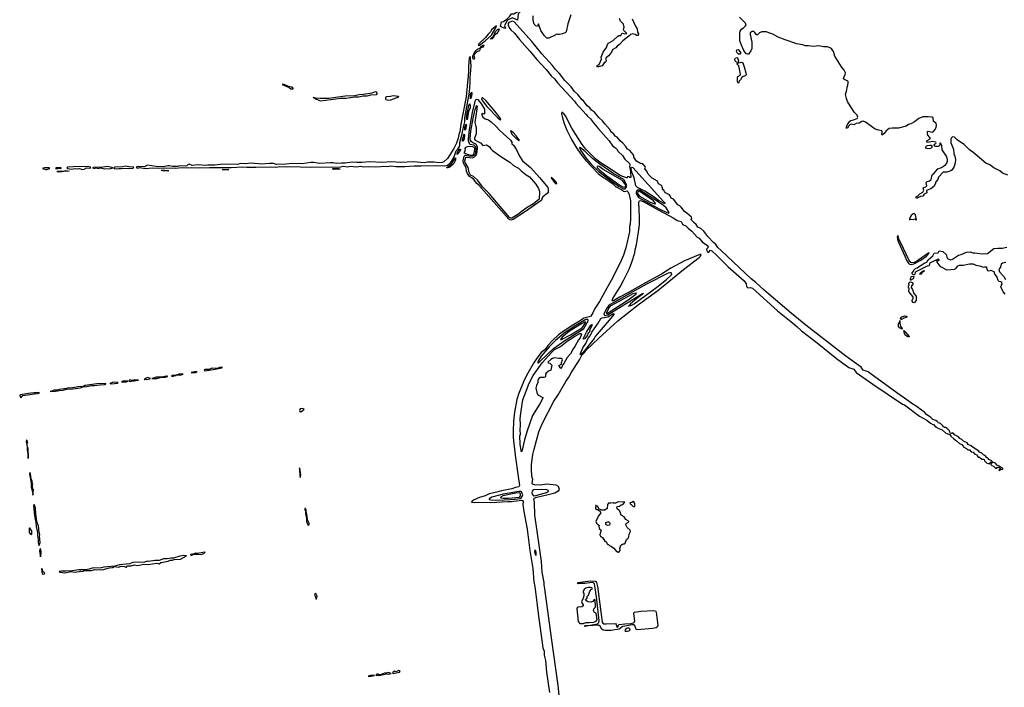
# Model space of a CAD drawing. Extents: x 2737564 to 2859580, y 876530 to 1012372.
# Tile 108 of 110: x 2781599 to 2798534, y 958265 to 969741. Entities that reach past the tile are written whole.
import ezdxf

# ---------------------------------------------------------------- set-up
doc = ezdxf.new("R2010")
doc.units = 0

msp = doc.modelspace()

# ---------------------------------------------------------------- linework, layer by layer
at = {"layer": '0CON05XD'}
for points in [[(2789945, 969591), (2789866, 969625), (2789885, 969705), (2789918, 969712), (2789979, 969751), (2790028, 969802), (2790055, 969843), (2790097, 969843), (2790169, 969881), (2790245, 969937), (2790265, 969944), (2790270, 969940), (2790274, 969935), (2790268, 969925), (2790245, 969910), (2790171, 969839), (2790160, 969735), (2790075, 969772), (2789990, 969730), (2789941, 969655), (2789940, 969635), (2789953, 969595), (2789945, 969591)], [(2791077, 969823), (2791025, 969670), (2790996, 969534), (2790980, 969515), (2790935, 969496), (2790885, 969484), (2790848, 969488), (2790825, 969490), (2790810, 969475), (2790701, 969421), (2790668, 969425), (2790625, 969464), (2790562, 969555), (2790525, 969670), (2790515, 969660), (2790505, 969622), (2790475, 969634), (2790450, 969665), (2790430, 969725), (2790428, 969808)], [(2792135, 969756), (2792192, 969632), (2792222, 969585), (2792224, 969524), (2792243, 969495), (2792235, 969468), (2792215, 969467), (2792186, 969486), (2792145, 969496), (2792103, 969487), (2792076, 969455), (2791970, 969380), (2791917, 969315), (2791877, 969283), (2791854, 969255), (2791800, 969230), (2791765, 969166), (2791725, 969119), (2791681, 969079), (2791679, 969065), (2791688, 969035), (2791682, 969018), (2791650, 969000), (2791615, 968950), (2791555, 968930), (2791535, 968932), (2791528, 968945), (2791534, 968956), (2791565, 968970), (2791607, 969065), (2791601, 969095), (2791636, 969185), (2791689, 969261), (2791708, 969315), (2791724, 969336), (2791807, 969383), (2791885, 969459), (2791905, 969469), (2791939, 969471), (2791955, 969506), (2791969, 969509), (2792005, 969500), (2792040, 969505), (2791988, 969555), (2791985, 969580), (2791993, 969615), (2791982, 969665), (2791933, 969715), (2791914, 969764)], [(2797844, 967594), (2797731, 967671), (2797675, 967720), (2797645, 967725), (2797625, 967712), (2797614, 967685), (2797617, 967625), (2797663, 967515), (2797666, 967435), (2797682, 967395), (2797696, 967335), (2797691, 967279), (2797669, 967215), (2797635, 967158), (2797615, 967143), (2797545, 967121), (2797485, 967122), (2797405, 967032), (2797388, 966992), (2797358, 966955), (2797347, 966913), (2797324, 966876), (2797268, 966832), (2797205, 966812), (2797198, 966805), (2797200, 966765), (2797155, 966739), (2797132, 966708), (2797095, 966701), (2797025, 966668), (2797017, 966677), (2797020, 966695), (2797046, 966714), (2797079, 966745), (2797132, 966778), (2797148, 966812), (2797139, 966845), (2797142, 966855), (2797185, 966869), (2797202, 966885), (2797192, 966945), (2797205, 966958), (2797249, 966971), (2797270, 966990), (2797281, 967009), (2797285, 967055), (2797295, 967074), (2797330, 967100), (2797391, 967175), (2797455, 967200), (2797524, 967246), (2797543, 967275), (2797555, 967315), (2797556, 967335), (2797542, 967395), (2797465, 967505), (2797459, 967575), (2797445, 967614), (2797435, 967620), (2797424, 967616), (2797424, 967585), (2797405, 967559), (2797355, 967560), (2797338, 967565), (2797329, 967585), (2797335, 967599), (2797359, 967615), (2797364, 967625), (2797357, 967635), (2797305, 967646), (2797205, 967628), (2797200, 967645), (2797210, 967665), (2797257, 967695), (2797258, 967708), (2797221, 967755), (2797213, 967785), (2797215, 967818), (2797225, 967825), (2797294, 967806), (2797312, 967815), (2797341, 967849), (2797360, 967885), (2797367, 967925), (2797362, 967962), (2797319, 967989), (2797310, 968055), (2797294, 968064), (2797225, 968071), (2797135, 968070), (2797065, 968045), (2796987, 967983), (2796925, 967952), (2796885, 967942), (2796845, 967912), (2796716, 967876), (2796605, 967879), (2796555, 967872), (2796500, 967830), (2796465, 967782), (2796435, 967756), (2796427, 967767), (2796432, 967815), (2796425, 967832), (2796375, 967839), (2796315, 967859), (2796248, 967905), (2796147, 967977), (2796105, 967995), (2796082, 967988), (2796035, 967962), (2795985, 967955), (2795945, 967935), (2795905, 967943), (2795885, 967938), (2795861, 967919), (2795845, 967884), (2795825, 967874), (2795817, 967877), (2795835, 967941), (2795875, 967996), (2795895, 968009), (2795942, 968018), (2796004, 968045), (2796016, 968065), (2796001, 968101), (2795956, 968145), (2795882, 968262), (2795838, 968335), (2795819, 968385), (2795805, 968455), (2795827, 968533), (2795830, 968580), (2795845, 968615), (2795850, 968655), (2795846, 968676), (2795835, 968692), (2795791, 968705), (2795771, 968725), (2795772, 968755), (2795795, 968793), (2795800, 968825), (2795781, 968871), (2795733, 968933), (2795622, 969112), (2795597, 969195), (2795566, 969236), (2795538, 969258), (2795485, 969274), (2795425, 969276), (2795345, 969290), (2795255, 969280), (2795165, 969291), (2795115, 969290), (2795065, 969308), (2794963, 969323), (2794765, 969392), (2794645, 969442), (2794555, 969491), (2794486, 969516), (2794445, 969534), (2794365, 969531), (2794324, 969516), (2794285, 969472), (2794265, 969487), (2794242, 969522), (2794225, 969536), (2794195, 969536), (2794164, 969516), (2794161, 969489), (2794191, 969355), (2794192, 969245), (2794175, 969205), (2794135, 969151), (2794115, 969146), (2794095, 969156), (2794055, 969212), (2794011, 969301), (2793988, 969375), (2793983, 969435), (2793984, 969515), (2793993, 969545), (2794012, 969578), (2794055, 969605), (2794085, 969634), (2794093, 969655), (2794081, 969681), (2793980, 969785)], [(2789484, 969304), (2789505, 969305), (2789605, 969375), (2789715, 969474), (2789796, 969615), (2789800, 969635), (2789775, 969620), (2789716, 969565), (2789697, 969533), (2789655, 969494), (2789608, 969432), (2789496, 969325), (2789484, 969304)], [(2789705, 969406), (2789700, 969415), (2789706, 969425), (2789750, 969460), (2789785, 969536), (2789815, 969575), (2789836, 969586), (2789845, 969565), (2789825, 969527), (2789805, 969501), (2789760, 969470), (2789748, 969435), (2789725, 969412), (2789705, 969406)], [(2790882, 958075), (2790858, 958295), (2790747, 959115), (2790634, 959955), (2790618, 960025), (2790618, 960065), (2790588, 960245), (2790573, 960425), (2790499, 960949), (2790462, 961225), (2790452, 961448), (2790443, 961505), (2790447, 961515), (2790495, 961534), (2790665, 961571), (2790802, 961608), (2790870, 961645), (2790881, 961665), (2790880, 961685), (2790868, 961715), (2790825, 961737), (2790665, 961757), (2790555, 961742), (2790455, 961748), (2790420, 961755), (2790414, 961775), (2790422, 961835), (2790410, 961895), (2790400, 962015), (2790404, 962096), (2790425, 962265), (2790445, 962357), (2790530, 962655), (2790584, 962796), (2790786, 963185), (2790859, 963295), (2790991, 963519), (2791045, 963595), (2791082, 963668), (2791227, 963893), (2791267, 963973), (2791315, 964020), (2791338, 964052), (2791558, 964265), (2791888, 964565), (2792244, 964846), (2792572, 965088), (2793015, 965446), (2793285, 965651), (2793307, 965675), (2793320, 965705), (2793297, 965707), (2793035, 965595), (2792800, 965470), (2792635, 965365), (2792362, 965218), (2792059, 965045), (2791918, 964972), (2791815, 964910), (2791796, 964906), (2791792, 964912), (2791802, 964948), (2791885, 965085), (2791929, 965151), (2791985, 965255), (2792088, 965462), (2792129, 965571), (2792179, 965731), (2792185, 965785), (2792207, 965873), (2792244, 966095), (2792258, 966215), (2792262, 966345), (2792250, 966605), (2792257, 966625), (2792275, 966635), (2792325, 966615), (2792580, 966470), (2792849, 966329), (2792905, 966288), (2792975, 966270), (2793000, 966225), (2793015, 966214), (2793059, 966199), (2793094, 966155), (2793158, 966108), (2793254, 966005), (2793284, 965984), (2793340, 965925), (2793417, 965865), (2793438, 965835), (2793433, 965817), (2793410, 965795), (2793422, 965752), (2793434, 965744), (2793450, 965745), (2793482, 965778), (2793505, 965770), (2793588, 965688), (2793787, 965495), (2794060, 965250), (2794092, 965202), (2794100, 965155), (2794111, 965141), (2794124, 965134), (2794165, 965140), (2794203, 965123), (2794635, 964734), (2794861, 964551), (2794966, 964466), (2795045, 964391), (2795316, 964186), (2795648, 963915), (2795860, 963765), (2795944, 963734), (2795985, 963676), (2796275, 963476), (2796785, 963130), (2796815, 963118), (2797078, 962925), (2797200, 962855), (2797265, 962803), (2797305, 962780), (2797315, 962780), (2797350, 962745), (2797365, 962740), (2797380, 962725), (2797468, 962688), (2797530, 962635), (2797598, 962608), (2797615, 962580), (2797664, 962534), (2797713, 962503), (2797762, 962455), (2797806, 962436), (2797838, 962395), (2797885, 962370), (2797895, 962358), (2797915, 962348), (2797938, 962348), (2797965, 962312), (2797998, 962308), (2798025, 962270), (2798058, 962268), (2798060, 962255), (2798085, 962223), (2798108, 962218), (2798145, 962188), (2798178, 962188), (2798188, 962178), (2798192, 962155), (2798230, 962125), (2798255, 962112), (2798285, 962110), (2798292, 962128), (2798308, 962138), (2798318, 962128), (2798320, 962115), (2798302, 962108), (2798300, 962095), (2798317, 962077), (2798350, 962065), (2798385, 962030), (2798408, 962032), (2798415, 962050), (2798435, 962050), (2798458, 962038), (2798470, 962025), (2798470, 962010), (2798445, 962010), (2798440, 962005), (2798455, 961990), (2798470, 962010), (2798508, 962012), (2798508, 962025), (2798495, 962038), (2798462, 962052), (2798450, 962065), (2798425, 962078), (2798402, 962082), (2798400, 962095), (2798380, 962115), (2798342, 962132), (2798310, 962165), (2798262, 962182), (2798260, 962195), (2798245, 962210), (2798235, 962210), (2798208, 962245), (2798175, 962262), (2798145, 962290), (2798110, 962305), (2798098, 962325), (2797997, 962387), (2797965, 962418), (2797915, 962440), (2797895, 962467), (2797830, 962495), (2797803, 962523), (2797771, 962541), (2797745, 962568), (2797677, 962607), (2797665, 962622), (2797635, 962638), (2797625, 962630), (2797602, 962632), (2797600, 962655), (2797590, 962665), (2797590, 962675), (2797550, 962715), (2797525, 962730), (2797505, 962730), (2797498, 962738), (2797482, 962742), (2797480, 962755), (2797435, 962798), (2797402, 962812), (2797380, 962835), (2797355, 962850), (2797305, 962870), (2797270, 962905), (2797197, 962957), (2797162, 962995), (2797108, 963028), (2797035, 963087), (2796926, 963156), (2796792, 963255), (2796749, 963279), (2796219, 963665), (2796190, 963685), (2796109, 963719), (2796075, 963766), (2795810, 963955), (2795120, 964490), (2794866, 964696), (2794484, 965024), (2794405, 965090), (2794261, 965225), (2794179, 965289), (2793666, 965775), (2793606, 965826), (2793573, 965875), (2793530, 965910), (2793434, 966014), (2793367, 966105), (2793315, 966153), (2793265, 966177), (2793235, 966218), (2793196, 966256), (2793152, 966295), (2793150, 966305), (2793159, 966325), (2793153, 966345), (2793076, 966415), (2793031, 966441), (2792975, 966521), (2792955, 966541), (2792921, 966561), (2792847, 966655), (2792804, 966674), (2792788, 966715), (2792775, 966730), (2792707, 966767), (2792690, 966785), (2792685, 966800), (2792650, 966825), (2792660, 966835), (2792652, 966865), (2792635, 966890), (2792587, 966917), (2792569, 966965), (2792479, 967019), (2792407, 967085), (2792387, 967135), (2792350, 967175), (2792362, 967205), (2792355, 967219), (2792315, 967264), (2792275, 967268), (2792210, 967310), (2792162, 967375), (2792162, 967405), (2792153, 967425), (2792095, 967494), (2792054, 967514), (2792025, 967560), (2791975, 967618), (2791927, 967657), (2791875, 967721), (2791840, 967740), (2791819, 967775), (2791777, 967807), (2791749, 967855), (2791661, 967951), (2791625, 968003), (2791561, 968061), (2791485, 968150), (2791435, 968188), (2791407, 968225), (2791362, 968262), (2791298, 968345), (2791272, 968365), (2791197, 968455), (2791144, 968504), (2791086, 968585), (2790978, 968698), (2790885, 968817), (2790817, 968885), (2790762, 968955), (2790582, 969152), (2790406, 969365), (2790102, 969705), (2790075, 969717), (2790012, 969695), (2790003, 969675), (2790001, 969645), (2790024, 969595), (2790045, 969566), (2790108, 969508), (2790195, 969400), (2790375, 969200), (2790495, 969057), (2790656, 968885), (2790738, 968778), (2790795, 968723), (2790855, 968649), (2791139, 968339), (2791165, 968304), (2791343, 968113), (2791365, 968081), (2791414, 968034), (2791466, 967965), (2791556, 967865), (2791639, 967765), (2791739, 967659), (2791803, 967565), (2791847, 967537), (2791867, 967517), (2791894, 967474), (2791966, 967406), (2792005, 967343), (2792086, 967266), (2792093, 967245), (2792086, 967215), (2792097, 967177), (2792113, 967037), (2792105, 967020), (2792075, 967040), (2792055, 967038), (2792046, 967024), (2792037, 967023), (2791929, 967065), (2791812, 967135), (2791740, 967190), (2791598, 967275), (2791501, 967351)], [(2789405, 969058), (2789395, 969088), (2789395, 969112), (2789432, 969198), (2789474, 969235), (2789522, 969258), (2789522, 969265), (2789541, 969285), (2789576, 969306), (2789580, 969295), (2789565, 969271), (2789518, 969252), (2789510, 969205), (2789456, 969184), (2789427, 969153), (2789412, 969118), (2789419, 969085), (2789415, 969064), (2789405, 969058)], [(2793965, 969146), (2793940, 969170), (2793930, 969195), (2793936, 969224), (2793955, 969230), (2793968, 969218), (2793994, 969175), (2793995, 969165), (2793985, 969151), (2793965, 969146)], [(2783755, 967185), (2783886, 967194), (2783995, 967186), (2784085, 967192), (2784275, 967186), (2784395, 967201), (2784495, 967192), (2784555, 967200), (2784675, 967194), (2784865, 967202), (2784975, 967198), (2785235, 967202), (2785435, 967211), (2785505, 967204), (2785663, 967207), (2785915, 967213), (2786002, 967208), (2786075, 967215), (2786185, 967210), (2786265, 967216), (2786595, 967203), (2787125, 967213), (2787165, 967221), (2787235, 967213), (2787285, 967222), (2787385, 967213), (2787465, 967225), (2787515, 967214), (2787605, 967220), (2787725, 967214), (2787808, 967215), (2787855, 967222), (2787928, 967218), (2787975, 967228), (2788075, 967219), (2788225, 967218), (2788385, 967228), (2788504, 967226), (2788775, 967236), (2788909, 967229), (2788955, 967241), (2788995, 967267), (2789025, 967305), (2789058, 967362), (2789085, 967417), (2789108, 967485), (2789134, 967515), (2789167, 967575), (2789169, 967631), (2789206, 967755), (2789230, 967895), (2789257, 967985), (2789256, 968055), (2789335, 968497), (2789349, 968655), (2789348, 968755), (2789361, 968865), (2789362, 968948), (2789355, 969082), (2789345, 969110), (2789332, 969088), (2789321, 968935), (2789321, 968845), (2789280, 968415), (2789189, 967945), (2789170, 967815), (2789151, 967765), (2789142, 967705), (2789109, 967621), (2789065, 967526), (2788955, 967354), (2788895, 967297), (2788865, 967286), (2788805, 967280), (2788725, 967289), (2788615, 967289), (2788555, 967281), (2788375, 967296), (2788146, 967286), (2787995, 967296), (2787825, 967284), (2787615, 967299), (2787485, 967284), (2787395, 967284), (2787315, 967294), (2787195, 967276), (2787136, 967274), (2787055, 967268), (2786985, 967281), (2786945, 967282), (2786756, 967266), (2786656, 967284), (2786605, 967286), (2786455, 967264), (2786285, 967270), (2786174, 967256), (2786015, 967254), (2785965, 967266), (2785895, 967269), (2785765, 967258), (2785585, 967276), (2785475, 967264), (2785405, 967266), (2785364, 967256), (2785045, 967250), (2784955, 967242), (2784835, 967241), (2784794, 967234), (2784664, 967246), (2784565, 967232), (2784515, 967259), (2784495, 967254), (2784471, 967229), (2784448, 967222), (2784355, 967229), (2784315, 967220), (2784228, 967218), (2784175, 967231), (2784145, 967230), (2784075, 967213), (2783945, 967219), (2783795, 967242), (2783746, 967214), (2783635, 967216), (2783602, 967205), (2783611, 967195), (2783625, 967191), (2783665, 967199), (2783755, 967185)], [(2793945, 969007), (2793925, 969012), (2793906, 969035), (2793898, 969065), (2793913, 969087), (2793935, 969092), (2793945, 969087), (2793963, 969035), (2793964, 969025), (2793955, 969012), (2793945, 969007)], [(2793965, 968650), (2793955, 968652), (2793945, 968670), (2793944, 968745), (2793953, 968767), (2793990, 968790), (2793997, 968805), (2793967, 968947), (2793940, 968975), (2793938, 968985), (2793945, 968992), (2794015, 969011), (2794035, 968997), (2794061, 968931), (2794091, 968825), (2794094, 968795), (2794077, 968773), (2794045, 968763), (2794020, 968745), (2793997, 968705), (2793976, 968685), (2793965, 968650)], [(2786305, 968550), (2786300, 968565), (2786275, 968581), (2786225, 968590), (2786150, 968625), (2786113, 968627), (2786233, 968573), (2786260, 968555), (2786305, 968550)], [(2786765, 968348), (2786865, 968355), (2787125, 968390), (2787215, 968392), (2787365, 968417), (2787425, 968415), (2787505, 968432), (2787575, 968434), (2787638, 968452), (2787735, 968454), (2787749, 968461), (2787749, 968475), (2787735, 968493), (2787715, 968503), (2787655, 968477), (2787514, 968456), (2787435, 968451), (2787355, 968431), (2787196, 968424), (2786915, 968388), (2786765, 968384), (2786693, 968393), (2786660, 968400), (2786655, 968407), (2786650, 968405), (2786660, 968395), (2786674, 968394), (2786700, 968375), (2786721, 968371), (2786765, 968348)], [(2787935, 968358), (2787985, 968362), (2788122, 968415), (2788113, 968423), (2788025, 968430), (2787975, 968420), (2787905, 968417), (2787895, 968411), (2787888, 968395), (2787890, 968380), (2787899, 968369), (2787935, 968358)], [(2790045, 966295), (2790011, 966311), (2789495, 966895), (2789462, 966925), (2789405, 966997), (2789377, 967025), (2789334, 967044), (2789299, 967099), (2789286, 967135), (2789279, 967195), (2789231, 967275), (2789229, 967315), (2789245, 967395), (2789253, 967407), (2789267, 967413), (2789355, 967395), (2789395, 967398), (2789425, 967418), (2789442, 967455), (2789449, 967529), (2789444, 967555), (2789415, 967582), (2789343, 967595), (2789321, 967661), (2789318, 967695), (2789337, 967853), (2789388, 968145), (2789441, 968359), (2789455, 968374), (2789477, 968367), (2789540, 968290), (2789595, 968205), (2789595, 968122), (2789585, 968119), (2789555, 968127), (2789545, 968122), (2789546, 968105), (2789564, 968064), (2789605, 968035), (2789665, 968021), (2789706, 967986), (2789794, 967905), (2789852, 967842), (2790048, 967665), (2790063, 967635), (2790062, 967605), (2790094, 967584), (2790146, 967506), (2790198, 967395), (2790248, 967315), (2790385, 967198), (2790545, 967025), (2790683, 966855), (2790691, 966835), (2790687, 966775), (2790672, 966755), (2790595, 966695), (2790577, 966675), (2790579, 966645), (2790569, 966631), (2790298, 966442), (2790085, 966305), (2790045, 966295)], [(2789355, 968380), (2789355, 968454), (2789365, 968489), (2789375, 968488), (2789378, 968468), (2789366, 968405), (2789355, 968380)], [(2789875, 968022), (2789870, 968045), (2789799, 968135), (2789615, 968351), (2789565, 968396), (2789545, 968397), (2789543, 968375), (2789557, 968345), (2789635, 968249), (2789825, 968054), (2789858, 968025), (2789875, 968022)], [(2790045, 966328), (2790025, 966341), (2789671, 966751), (2789559, 966865), (2789476, 966976), (2789406, 967046), (2789355, 967069), (2789329, 967115), (2789310, 967200), (2789260, 967285), (2789258, 967315), (2789266, 967355), (2789275, 967375), (2789285, 967379), (2789385, 967368), (2789419, 967381), (2789449, 967411), (2789463, 967435), (2789475, 967525), (2789474, 967555), (2789457, 967587), (2789437, 967607), (2789395, 967625), (2789365, 967645), (2789352, 967665), (2789346, 967695), (2789360, 967825), (2789399, 968045), (2789435, 968199), (2789451, 968235), (2789455, 968266), (2789466, 968255), (2789459, 968225), (2789462, 968202), (2789428, 967975), (2789436, 967926), (2789452, 967885), (2789452, 967778), (2789419, 967705), (2789419, 967685), (2789435, 967669), (2789523, 967623), (2789565, 967581), (2789625, 967587), (2789655, 967575), (2789678, 967555), (2789700, 967520), (2789731, 967491), (2789872, 967392), (2790031, 967291), (2790095, 967235), (2790181, 967191), (2790226, 967145), (2790312, 967072), (2790365, 967037), (2790479, 966915), (2790525, 966840), (2790539, 966785), (2790533, 966655), (2790435, 966574), (2790329, 966511), (2790225, 966438), (2790184, 966405), (2790065, 966330), (2790045, 966328)], [(2789295, 968017), (2789284, 968045), (2789295, 968129), (2789322, 968265), (2789335, 968292), (2789342, 968292), (2789348, 968255), (2789345, 968227), (2789320, 968160), (2789295, 968017)], [(2791501, 967351), (2791335, 967517), (2791275, 967594), (2791094, 967875), (2790985, 968091), (2790965, 968119), (2790925, 968152), (2790920, 968125), (2790937, 968055), (2790966, 967955), (2791010, 967840), (2791090, 967680), (2791178, 967538), (2791251, 967431), (2791338, 967318), (2791548, 967098), (2791603, 967053), (2791682, 967005), (2791795, 966923), (2791846, 966876), (2791955, 966816), (2791982, 966792), (2792005, 966787), (2792045, 966800), (2792060, 966790), (2792084, 966735), (2792102, 966625), (2792103, 966315), (2792099, 966225), (2792086, 966184), (2792088, 966158), (2792087, 966095), (2792022, 965818), (2791983, 965695), (2791929, 965561), (2791772, 965255), (2791695, 965128), (2791573, 964897), (2791494, 964775), (2791458, 964702), (2791423, 964647), (2791395, 964632), (2791302, 964608), (2791257, 964575), (2791111, 964489), (2790949, 964381), (2790869, 964321), (2790761, 964229), (2790681, 964139), (2790635, 964074), (2790568, 964022), (2790529, 963971), (2790449, 963851), (2790313, 963627), (2790265, 963515), (2790178, 963305), (2790149, 963211), (2790109, 962995), (2790092, 962838), (2790084, 962665), (2790088, 962558), (2790121, 962255), (2790171, 961889), (2790196, 961735), (2790185, 961711), (2790125, 961698), (2790065, 961677), (2789884, 961644), (2789805, 961619), (2789675, 961592), (2789603, 961557), (2789505, 961525), (2789415, 961488), (2789384, 961466), (2789372, 961445), (2789425, 961439), (2789485, 961445), (2789705, 961442), (2789992, 961458), (2790055, 961459), (2790229, 961479), (2790246, 961476), (2790257, 961457), (2790255, 961405), (2790268, 961285), (2790327, 960985), (2790371, 960615), (2790392, 960515), (2790424, 960305), (2790444, 960075), (2790459, 959995), (2790502, 959675), (2790514, 959535), (2790597, 958945), (2790621, 958885), (2790621, 958815), (2790641, 958725), (2790659, 958525), (2790709, 958175)], [(2789255, 967840), (2789255, 967887), (2789275, 967944), (2789281, 967935), (2789279, 967915), (2789265, 967856), (2789255, 967840)], [(2789215, 967650), (2789215, 967675), (2789245, 967780), (2789249, 967765), (2789242, 967695), (2789225, 967653), (2789215, 967650)], [(2790185, 967660), (2790192, 967665), (2790188, 967675), (2790136, 967745), (2790085, 967802), (2790055, 967826), (2790041, 967829), (2790044, 967805), (2790071, 967765), (2790125, 967708), (2790185, 967660)], [(2789375, 967414), (2789402, 967425), (2789416, 967445), (2789427, 967515), (2789419, 967545), (2789395, 967558), (2789345, 967563), (2789293, 967557), (2789268, 967545), (2789256, 967525), (2789261, 967495), (2789240, 967455), (2789315, 967424), (2789375, 967414)], [(2792005, 966830), (2792015, 966835), (2792032, 966858), (2792039, 966895), (2791991, 966991), (2791803, 967103), (2791575, 967255), (2791453, 967353), (2791325, 967474), (2791245, 967540), (2791230, 967545), (2791245, 967499), (2791355, 967345), (2791422, 967265), (2791564, 967126), (2791632, 967072), (2791815, 966945), (2791897, 966877), (2791985, 966832), (2792005, 966830)], [(2797245, 967523), (2797195, 967528), (2797186, 967545), (2797193, 967567), (2797215, 967579), (2797256, 967586), (2797275, 967583), (2797286, 967566), (2797287, 967545), (2797275, 967532), (2797245, 967523)], [(2798595, 967070), (2798503, 967103), (2798456, 967145), (2798355, 967195), (2798285, 967245), (2798214, 967274), (2797992, 967465), (2797935, 967506), (2797844, 967594)], [(2788965, 967195), (2788943, 967195), (2788949, 967205), (2789018, 967252), (2789097, 967367), (2789095, 967326), (2789065, 967270), (2788995, 967208), (2788965, 967195)], [(2789125, 967423), (2789121, 967435), (2789135, 967473), (2789175, 967519), (2789180, 967505), (2789168, 967475), (2789125, 967423)], [(2782065, 967164), (2782120, 967185), (2782100, 967195), (2782025, 967197), (2781990, 967185), (2782047, 967165), (2782065, 967164)], [(2782235, 967178), (2782275, 967190), (2782305, 967183), (2782312, 967185), (2782310, 967195), (2782304, 967196), (2782234, 967196), (2782212, 967185), (2782235, 967178)], [(2782675, 967168), (2782705, 967173), (2782745, 967192), (2782795, 967186), (2782823, 967195), (2782817, 967207), (2782765, 967216), (2782520, 967210), (2782426, 967204), (2782412, 967195), (2782427, 967185), (2782485, 967169), (2782555, 967182), (2782585, 967177), (2782625, 967182), (2782675, 967168)], [(2783065, 967178), (2783165, 967184), (2783200, 967195), (2783191, 967201), (2783105, 967218), (2782995, 967198), (2782885, 967206), (2782852, 967195), (2782885, 967184), (2782915, 967193), (2782955, 967184), (2782985, 967194), (2783065, 967178)], [(2783265, 967180), (2783305, 967185), (2783345, 967181), (2783415, 967189), (2783485, 967185), (2783545, 967189), (2783559, 967195), (2783562, 967205), (2783475, 967211), (2783418, 967222), (2783365, 967209), (2783234, 967206), (2783210, 967195), (2783231, 967185), (2783265, 967180)], [(2786995, 967168), (2786978, 967175), (2786995, 967181), (2787085, 967183), (2787105, 967180), (2787110, 967175), (2787105, 967173), (2787085, 967168), (2787035, 967173), (2786995, 967168)], [(2792005, 966861), (2792019, 966875), (2792023, 966895), (2791965, 966975), (2791636, 967166), (2791566, 967215), (2791535, 967223), (2791525, 967220), (2791536, 967195), (2791575, 967155), (2791699, 967055), (2791919, 966895), (2791975, 966866), (2792005, 966861)], [(2792695, 966578), (2792588, 966635), (2792511, 966691), (2792351, 966791), (2792225, 966856), (2792195, 966885), (2792165, 967023), (2792131, 967111), (2792116, 967175), (2792118, 967195), (2792135, 967203), (2792145, 967200), (2792675, 966618), (2792702, 966585), (2792695, 966578)], [(2782265, 967119), (2782243, 967125), (2782251, 967135), (2782265, 967137), (2782355, 967137), (2782395, 967146), (2782452, 967135), (2782355, 967131), (2782325, 967125), (2782265, 967119)], [(2784055, 967142), (2784032, 967148), (2784035, 967155), (2784095, 967156), (2784165, 967145), (2784055, 967142)], [(2785115, 967160), (2785080, 967165), (2785195, 967164), (2785115, 967160)], [(2790835, 966922), (2790831, 966945), (2790815, 966967), (2790765, 967016), (2790742, 967028), (2790745, 967010), (2790795, 966941), (2790815, 966926), (2790835, 966922)], [(2792765, 966414), (2792768, 966425), (2792718, 966505), (2792672, 966545), (2792545, 966635), (2792265, 966812), (2792235, 966819), (2792211, 966799), (2792200, 966775), (2792200, 966755), (2792244, 966684), (2792595, 966492), (2792729, 966425), (2792765, 966414)], [(2792525, 966574), (2792532, 966578), (2792531, 966595), (2792503, 966625), (2792267, 966785), (2792245, 966791), (2792233, 966785), (2792226, 966755), (2792260, 966705), (2792445, 966605), (2792525, 966574)], [(2797025, 966300), (2797007, 966385), (2796985, 966408), (2796965, 966404), (2796932, 966375), (2796913, 966345), (2796903, 966315), (2796905, 966303), (2796935, 966312), (2796965, 966309), (2796995, 966315), (2797015, 966300), (2797025, 966300)], [(2796935, 965535), (2796980, 965545), (2797096, 965605), (2797194, 965675), (2797239, 965729), (2797235, 965732), (2797048, 965602), (2796981, 965569), (2796945, 965562), (2796925, 965568), (2796892, 965612), (2796756, 965905), (2796727, 965955), (2796711, 966025), (2796705, 966031), (2796692, 966005), (2796695, 965970), (2796714, 965915), (2796822, 965675), (2796852, 965605), (2796886, 965555), (2796905, 965540), (2796935, 965535)], [(2798550, 965025), (2798515, 965062), (2798479, 965135), (2798476, 965154), (2798481, 965165), (2798500, 965195), (2798491, 965225), (2798476, 965236), (2798445, 965242), (2798427, 965257), (2798405, 965324), (2798374, 965364), (2798357, 965407), (2798305, 965430), (2798275, 965419), (2798255, 965422), (2798240, 965445), (2798236, 965486), (2798195, 965489), (2798175, 965482), (2798135, 965498), (2798048, 965515), (2798005, 965540), (2797935, 965540), (2797825, 965515), (2797755, 965516), (2797728, 965502), (2797695, 965462), (2797675, 965448), (2797553, 965433), (2797444, 965495), (2797411, 965525), (2797380, 965575), (2797381, 965589), (2797411, 965605), (2797413, 965615), (2797395, 965624), (2797382, 965618), (2797368, 965602), (2797345, 965602), (2797256, 965554), (2797248, 965542), (2797244, 965515), (2797235, 965508), (2797205, 965504), (2797175, 965484), (2797115, 965461), (2797012, 965408), (2797002, 965398), (2796995, 965367), (2796985, 965356), (2796960, 965360), (2796950, 965375), (2796952, 965388), (2796977, 965423), (2796978, 965435), (2797007, 965463), (2797038, 965475), (2797058, 965495), (2797085, 965507), (2797155, 965556), (2797202, 965575), (2797224, 965615), (2797306, 965684), (2797325, 965727), (2797395, 965733), (2797415, 965767), (2797478, 965758), (2797536, 965706), (2797546, 965656), (2797559, 965635), (2797582, 965622), (2797614, 965614), (2797645, 965623), (2797748, 965695), (2797795, 965706), (2797885, 965746), (2797945, 965752), (2797994, 965734), (2798025, 965735), (2798065, 965726), (2798155, 965715), (2798247, 965723), (2798355, 965807), (2798425, 965816), (2798497, 965813), (2798578, 965832)], [(2798558, 965568), (2798502, 965558), (2798481, 965539), (2798471, 965489), (2798449, 965465), (2798441, 965445), (2798450, 965405), (2798526, 965326), (2798555, 965273)], [(2791665, 964658), (2791715, 964665), (2791914, 964796), (2792310, 965035), (2792327, 965035), (2792306, 965015), (2792212, 964948), (2792106, 964855), (2792080, 964820), (2792070, 964815), (2792125, 964832), (2792166, 964855), (2792557, 965143), (2792726, 965275), (2792810, 965355), (2792818, 965375), (2792805, 965390), (2792782, 965392), (2792753, 965385), (2792380, 965195), (2791754, 964846), (2791726, 964824), (2791698, 964782), (2791655, 964705), (2791646, 964675), (2791649, 964665), (2791665, 964658)], [(2796925, 965262), (2796920, 965265), (2796920, 965285), (2796927, 965293), (2796930, 965325), (2796965, 965333), (2796976, 965326), (2796975, 965303), (2796965, 965289), (2796925, 965262)], [(2797095, 965360), (2797080, 965365), (2797085, 965382), (2797125, 965417), (2797155, 965428), (2797155, 965420), (2797113, 965387), (2797095, 965360)], [(2796985, 964873), (2796965, 964879), (2796949, 964905), (2796948, 964915), (2796968, 964955), (2796964, 964975), (2796899, 965059), (2796894, 965074), (2796899, 965115), (2796886, 965145), (2796889, 965165), (2796897, 965175), (2796890, 965205), (2796897, 965223), (2796915, 965234), (2796945, 965230), (2796963, 965215), (2796961, 965195), (2796936, 965165), (2796932, 965135), (2796957, 965105), (2796976, 965036), (2797017, 964987), (2797016, 964915), (2796985, 964873)], [(2791705, 964691), (2792081, 964935), (2792196, 965025), (2792205, 965040), (2792195, 965042), (2792145, 965026), (2792062, 964985), (2791755, 964815), (2791736, 964795), (2791690, 964705), (2791691, 964691), (2791705, 964691)], [(2791245, 963982), (2791244, 964005), (2791287, 964103), (2791336, 964175), (2791376, 964264), (2791410, 964305), (2791442, 964368), (2791548, 964522), (2791595, 964605), (2791615, 964617), (2791717, 964633), (2791815, 964688), (2791820, 964685), (2791817, 964675), (2791738, 964575), (2791496, 964295), (2791478, 964262), (2791386, 964144), (2791308, 964042), (2791245, 963982)], [(2796755, 964588), (2796751, 964605), (2796769, 964631), (2796821, 964649), (2796859, 964645), (2796861, 964635), (2796845, 964620), (2796805, 964613), (2796765, 964590), (2796755, 964588)], [(2790515, 963844), (2790545, 963864), (2790780, 964090), (2790973, 964227), (2791277, 964413), (2791304, 964435), (2791376, 964565), (2791377, 964577), (2791368, 964588), (2791335, 964587), (2791133, 964467), (2790956, 964344), (2790812, 964228), (2790709, 964125), (2790567, 963955), (2790523, 963885), (2790510, 963855), (2790510, 963845), (2790515, 963844)], [(2790915, 964244), (2791075, 964326), (2791275, 964443), (2791321, 964515), (2791332, 964545), (2791325, 964548), (2791261, 964515), (2791058, 964385), (2790928, 964285), (2790898, 964245), (2790915, 964244)], [(2791305, 964250), (2791293, 964255), (2791345, 964372), (2791425, 964487), (2791445, 964500), (2791435, 964468), (2791403, 964417), (2791397, 964373), (2791375, 964350), (2791367, 964323), (2791346, 964294), (2791305, 964250)], [(2796775, 964420), (2796731, 964445), (2796714, 964465), (2796714, 964515), (2796732, 964538), (2796735, 964568), (2796740, 964565), (2796736, 964525), (2796741, 964495), (2796750, 964470), (2796777, 964435), (2796781, 964425), (2796775, 964420)], [(2790235, 962318), (2790225, 962320), (2790222, 962335), (2790209, 962445), (2790204, 962585), (2790213, 962615), (2790207, 962685), (2790214, 962775), (2790209, 962885), (2790222, 963015), (2790254, 963206), (2790363, 963495), (2790431, 963625), (2790584, 963845), (2790748, 964022), (2790795, 964069), (2790899, 964121), (2791017, 964215), (2791144, 964295), (2791235, 964347), (2791255, 964348), (2791261, 964335), (2791240, 964270), (2791211, 964235), (2791147, 964123), (2791116, 964085), (2791071, 963999), (2791015, 963932), (2790959, 963831), (2790936, 963804), (2790925, 963767), (2790906, 963744), (2790885, 963782), (2790870, 963795), (2790918, 963822), (2790920, 963850), (2790934, 963895), (2790930, 963910), (2790916, 963916), (2790874, 963916), (2790795, 963929), (2790762, 963918), (2790735, 963898), (2790682, 963855), (2790688, 963845), (2790715, 963834), (2790752, 963805), (2790736, 963715), (2790693, 963697), (2790656, 963664), (2790642, 963645), (2790640, 963605), (2790631, 963595), (2790615, 963588), (2790575, 963593), (2790552, 963588), (2790528, 963572), (2790513, 963545), (2790511, 963505), (2790486, 963455), (2790479, 963405), (2790492, 963332), (2790513, 963293), (2790585, 963252), (2790594, 963245), (2790594, 963235), (2790545, 963138), (2790421, 962939), (2790327, 962673), (2790280, 962520), (2790235, 962318)], [(2796895, 964290), (2796875, 964292), (2796829, 964319), (2796816, 964345), (2796804, 964396), (2796825, 964382), (2796899, 964295), (2796895, 964290)], [(2784245, 963614), (2784257, 963623), (2784290, 963625), (2784290, 963630), (2784375, 963634), (2784408, 963645), (2784340, 963645), (2784264, 963626), (2784225, 963627), (2784210, 963615), (2784245, 963614)], [(2784625, 963674), (2784653, 963685), (2784635, 963692), (2784550, 963675), (2784625, 963674)], [(2784777, 963707), (2784855, 963715), (2784995, 963740), (2785012, 963745), (2785010, 963750), (2785055, 963752), (2785088, 963765), (2785035, 963765), (2785010, 963750), (2784975, 963747), (2784905, 963749), (2784855, 963730), (2784785, 963726), (2784774, 963715), (2784777, 963707)], [(2782685, 963430), (2782755, 963435), (2782835, 963453), (2782885, 963453), (2782975, 963467), (2783065, 963472), (2783080, 963475), (2783080, 963485), (2782925, 963481), (2782804, 963464), (2782725, 963451), (2782695, 963436), (2782680, 963435), (2782685, 963430)], [(2783185, 963484), (2783275, 963493), (2783292, 963505), (2783215, 963511), (2783150, 963485), (2783185, 963484)], [(2783435, 963514), (2783460, 963525), (2783438, 963528), (2783375, 963525), (2783350, 963515), (2783435, 963514)], [(2783505, 963524), (2783525, 963532), (2783565, 963531), (2783640, 963545), (2783572, 963548), (2783535, 963539), (2783495, 963550), (2783477, 963535), (2783478, 963528), (2783505, 963524)], [(2783745, 963554), (2783750, 963560), (2783785, 963556), (2783840, 963565), (2783850, 963575), (2783815, 963587), (2783795, 963588), (2783750, 963565), (2783740, 963555), (2783745, 963554)], [(2783955, 963575), (2784035, 963594), (2784105, 963595), (2784142, 963605), (2784142, 963612), (2784125, 963616), (2784035, 963596), (2783945, 963596), (2783901, 963579), (2783870, 963575), (2783955, 963575)], [(2781625, 963248), (2781640, 963270), (2781655, 963279), (2781855, 963311), (2781907, 963313), (2781942, 963325), (2781915, 963332), (2781875, 963327), (2781845, 963329), (2781745, 963316), (2781679, 963301), (2781615, 963295), (2781599, 963285), (2781599, 963275), (2781615, 963250), (2781625, 963248)], [(2782122, 963352), (2782215, 963355), (2782281, 963369), (2782345, 963374), (2782402, 963388), (2782510, 963395), (2782645, 963415), (2782672, 963425), (2782672, 963432), (2782640, 963435), (2782475, 963408), (2782435, 963410), (2782405, 963401), (2782275, 963385), (2782247, 963373), (2782185, 963371), (2782154, 963356), (2782122, 963352)], [(2786435, 963002), (2786460, 963015), (2786490, 963045), (2786465, 963058), (2786425, 963050), (2786412, 963025), (2786420, 963005), (2786435, 963002)], [(2781725, 962410), (2781729, 962455), (2781740, 962485), (2781715, 962520), (2781710, 962480), (2781725, 962410)], [(2781745, 962200), (2781747, 962375), (2781735, 962400), (2781727, 962393), (2781726, 962355), (2781733, 962303), (2781742, 962285), (2781745, 962200)], [(2781825, 961570), (2781837, 961655), (2781822, 961685), (2781817, 961717), (2781814, 961735), (2781822, 961765), (2781812, 961792), (2781814, 961815), (2781798, 961845), (2781785, 961940), (2781775, 961957), (2781770, 961935), (2781794, 961775), (2781795, 961710), (2781818, 961625), (2781825, 961570)], [(2786425, 961870), (2786432, 961915), (2786415, 962032), (2786408, 962025), (2786414, 962004), (2786416, 961906), (2786425, 961870)], [(2789785, 961481), (2789935, 961485), (2790115, 961498), (2790209, 961511), (2790232, 961528), (2790248, 961555), (2790251, 961575), (2790244, 961604), (2790225, 961629), (2790185, 961633), (2789913, 961587), (2789722, 961535), (2789671, 961505), (2789672, 961495), (2789703, 961485), (2789785, 961481)], [(2789914, 961514), (2790005, 961515), (2790193, 961535), (2790212, 961555), (2790211, 961591), (2790195, 961605), (2790135, 961600), (2789911, 961555), (2789871, 961535), (2789869, 961525), (2789880, 961520), (2789914, 961514)], [(2790438, 961558), (2790475, 961564), (2790660, 961615), (2790692, 961635), (2790696, 961645), (2790668, 961658), (2790575, 961665), (2790433, 961657), (2790412, 961635), (2790409, 961615), (2790415, 961585), (2790438, 961558)], [(2791905, 960590), (2791928, 960615), (2791920, 960655), (2791930, 960675), (2791930, 960695), (2791955, 960720), (2791965, 960720), (2791978, 960732), (2791995, 960732), (2792012, 960745), (2792038, 960805), (2792065, 960830), (2792077, 960853), (2792083, 960895), (2792102, 960945), (2792097, 960965), (2792045, 961012), (2792022, 961055), (2792031, 961079), (2792069, 961101), (2792077, 961115), (2792067, 961127), (2792027, 961147), (2791996, 961196), (2791942, 961225), (2791919, 961295), (2791905, 961312), (2791874, 961334), (2791870, 961345), (2791875, 961370), (2791915, 961380), (2791945, 961400), (2791970, 961405), (2792008, 961448), (2791895, 961452), (2791845, 961430), (2791815, 961430), (2791805, 961438), (2791765, 961428), (2791725, 961430), (2791710, 961405), (2791703, 961337), (2791665, 961310), (2791611, 961311), (2791568, 961328), (2791538, 961378), (2791522, 961382), (2791515, 961390), (2791502, 961388), (2791510, 961375), (2791508, 961362), (2791500, 961355), (2791505, 961340), (2791525, 961320), (2791535, 961320), (2791569, 961299), (2791586, 961276), (2791587, 961255), (2791551, 961209), (2791538, 961172), (2791512, 961135), (2791510, 961115), (2791520, 961085), (2791542, 961062), (2791555, 961060), (2791570, 961045), (2791560, 961035), (2791563, 960993), (2791600, 960965), (2791597, 960943), (2791590, 960935), (2791578, 960885), (2791588, 960865), (2791625, 960838), (2791657, 960787), (2791689, 960759), (2791700, 960745), (2791700, 960735), (2791712, 960722), (2791725, 960720), (2791745, 960700), (2791775, 960688), (2791818, 960655), (2791865, 960600), (2791875, 960600), (2791885, 960590), (2791905, 960590)], [(2792165, 961368), (2792175, 961370), (2792182, 961378), (2792182, 961425), (2792160, 961455), (2792152, 961458), (2792125, 961440), (2792092, 961438), (2792102, 961415), (2792115, 961410), (2792150, 961375), (2792165, 961368)], [(2781935, 960700), (2781952, 960755), (2781941, 960865), (2781944, 960885), (2781926, 960965), (2781928, 960995), (2781920, 961035), (2781894, 961114), (2781874, 961244), (2781869, 961345), (2781856, 961395), (2781845, 961410), (2781838, 961385), (2781853, 961215), (2781878, 961098), (2781881, 961031), (2781901, 960955), (2781907, 960915), (2781904, 960875), (2781919, 960805), (2781919, 960755), (2781926, 960716), (2781935, 960700)], [(2786565, 961052), (2786577, 961065), (2786578, 961085), (2786548, 961145), (2786545, 961210), (2786527, 961275), (2786525, 961318), (2786515, 961337), (2786505, 961340), (2786504, 961315), (2786513, 961293), (2786515, 961250), (2786533, 961165), (2786532, 961115), (2786555, 961060), (2786565, 961052)], [(2791717, 961047), (2791687, 961057), (2791678, 961075), (2791682, 961095), (2791715, 961112), (2791738, 961108), (2791752, 961085), (2791745, 961052), (2791717, 961047)], [(2781805, 960890), (2781810, 960895), (2781810, 960955), (2781782, 960982), (2781778, 960998), (2781765, 961000), (2781760, 960995), (2781760, 960925), (2781785, 960900), (2781798, 960898), (2781805, 960890)], [(2781955, 960510), (2781968, 960565), (2781968, 960605), (2781955, 960648), (2781945, 960632), (2781939, 960605), (2781955, 960510)], [(2784555, 960534), (2784597, 960553), (2784675, 960552), (2784720, 960545), (2784748, 960562), (2784768, 960565), (2784790, 960585), (2784785, 960590), (2784655, 960567), (2784621, 960569), (2784605, 960560), (2784535, 960547), (2784540, 960535), (2784555, 960534)], [(2790475, 960530), (2790459, 960585), (2790465, 960630), (2790478, 960585), (2790475, 960530)], [(2782375, 960234), (2782485, 960254), (2782535, 960246), (2782625, 960254), (2782645, 960261), (2782680, 960255), (2782715, 960272), (2782835, 960271), (2782885, 960290), (2782915, 960283), (2782975, 960290), (2783015, 960284), (2783141, 960319), (2783195, 960324), (2783225, 960340), (2783298, 960332), (2783345, 960347), (2783402, 960342), (2783425, 960330), (2783435, 960332), (2783455, 960351), (2783515, 960351), (2783572, 960368), (2783625, 960356), (2783735, 960379), (2783808, 960378), (2783955, 960396), (2783995, 960390), (2784028, 960412), (2784124, 960426), (2784155, 960432), (2784185, 960448), (2784225, 960452), (2784255, 960463), (2784365, 960470), (2784470, 960525), (2784415, 960530), (2784355, 960520), (2784245, 960486), (2784205, 960486), (2784135, 960471), (2784073, 960473), (2783996, 960444), (2783926, 960444), (2783815, 960430), (2783795, 960433), (2783745, 960414), (2783545, 960410), (2783485, 960386), (2783315, 960372), (2783235, 960346), (2783045, 960330), (2783005, 960316), (2782845, 960312), (2782796, 960294), (2782735, 960286), (2782615, 960282), (2782505, 960266), (2782397, 960263), (2782315, 960262), (2782280, 960255), (2782294, 960244), (2782375, 960234)], [(2782005, 960207), (2782025, 960213), (2782032, 960225), (2781999, 960259), (2781985, 960302), (2781975, 960300), (2781988, 960215), (2782005, 960207)], [(2791675, 959239), (2791635, 959245), (2791610, 959265), (2791585, 959315), (2791555, 959334), (2791369, 959321), (2791325, 959309), (2791314, 959315), (2791325, 959328), (2791380, 959330), (2791535, 959358), (2791559, 959381), (2791565, 959405), (2791518, 959818), (2791484, 960045), (2791471, 960061), (2791445, 960068), (2791320, 960050), (2791240, 960050), (2791205, 960045), (2791192, 960055), (2791199, 960065), (2791415, 960093), (2791495, 960092), (2791509, 960085), (2791522, 960065), (2791537, 959997), (2791604, 959474), (2791618, 959385), (2791626, 959365), (2791645, 959356), (2791685, 959355), (2791845, 959360), (2791857, 959345), (2791867, 959307), (2791885, 959298), (2791899, 959335), (2791908, 959342), (2792007, 959357), (2792117, 959363), (2792155, 959371), (2792170, 959380), (2792177, 959405), (2792161, 959535), (2792163, 959547), (2792175, 959558), (2792285, 959572), (2792505, 959587), (2792535, 959577), (2792548, 959555), (2792573, 959325), (2792564, 959296), (2792545, 959285), (2792485, 959273), (2792225, 959250), (2792200, 959260), (2792178, 959325), (2792165, 959336), (2792135, 959337), (2792005, 959318), (2791965, 959312), (2791927, 959273), (2791907, 959263), (2791765, 959244), (2791675, 959239)], [(2791255, 959359), (2791295, 959364), (2791335, 959378), (2791395, 959376), (2791472, 959385), (2791515, 959401), (2791534, 959425), (2791515, 959540), (2791485, 959550), (2791470, 959585), (2791476, 959614), (2791496, 959635), (2791501, 959655), (2791495, 959769), (2791478, 959772), (2791455, 959738), (2791425, 959730), (2791370, 959735), (2791330, 959765), (2791362, 959798), (2791360, 959825), (2791382, 959848), (2791405, 959920), (2791435, 959950), (2791450, 959955), (2791448, 959968), (2791440, 959975), (2791415, 959982), (2791385, 959982), (2791335, 959967), (2791308, 959945), (2791292, 959915), (2791292, 959895), (2791302, 959875), (2791300, 959835), (2791290, 959795), (2791262, 959735), (2791268, 959715), (2791292, 959685), (2791292, 959665), (2791265, 959649), (2791205, 959641), (2791185, 959630), (2791180, 959615), (2791206, 959395), (2791235, 959362), (2791255, 959359)], [(2786705, 959778), (2786715, 959830), (2786695, 959880), (2786685, 959880), (2786675, 959870), (2786672, 959855), (2786689, 959819), (2786695, 959787), (2786705, 959778)], [(2792045, 959228), (2792075, 959233), (2792089, 959241), (2792097, 959255), (2792095, 959270), (2792083, 959283), (2792055, 959283), (2792032, 959275), (2792010, 959245), (2792015, 959230), (2792045, 959228)], [(2788025, 958504), (2788130, 958525), (2788142, 958535), (2788115, 958551), (2788075, 958533), (2788045, 958540), (2788010, 958515), (2788025, 958504)], [(2787615, 958448), (2787645, 958454), (2787665, 958464), (2787700, 958465), (2787635, 958468), (2787590, 958455), (2787615, 958448)], [(2787728, 958468), (2787805, 958474), (2787906, 958494), (2787945, 958492), (2787990, 958505), (2787935, 958522), (2787905, 958507), (2787875, 958510), (2787815, 958486), (2787775, 958482), (2787745, 958497), (2787722, 958475), (2787728, 958468)]]:
    msp.add_lwpolyline(points, dxfattribs=at)

doc.saveas('drawing.dxf')
